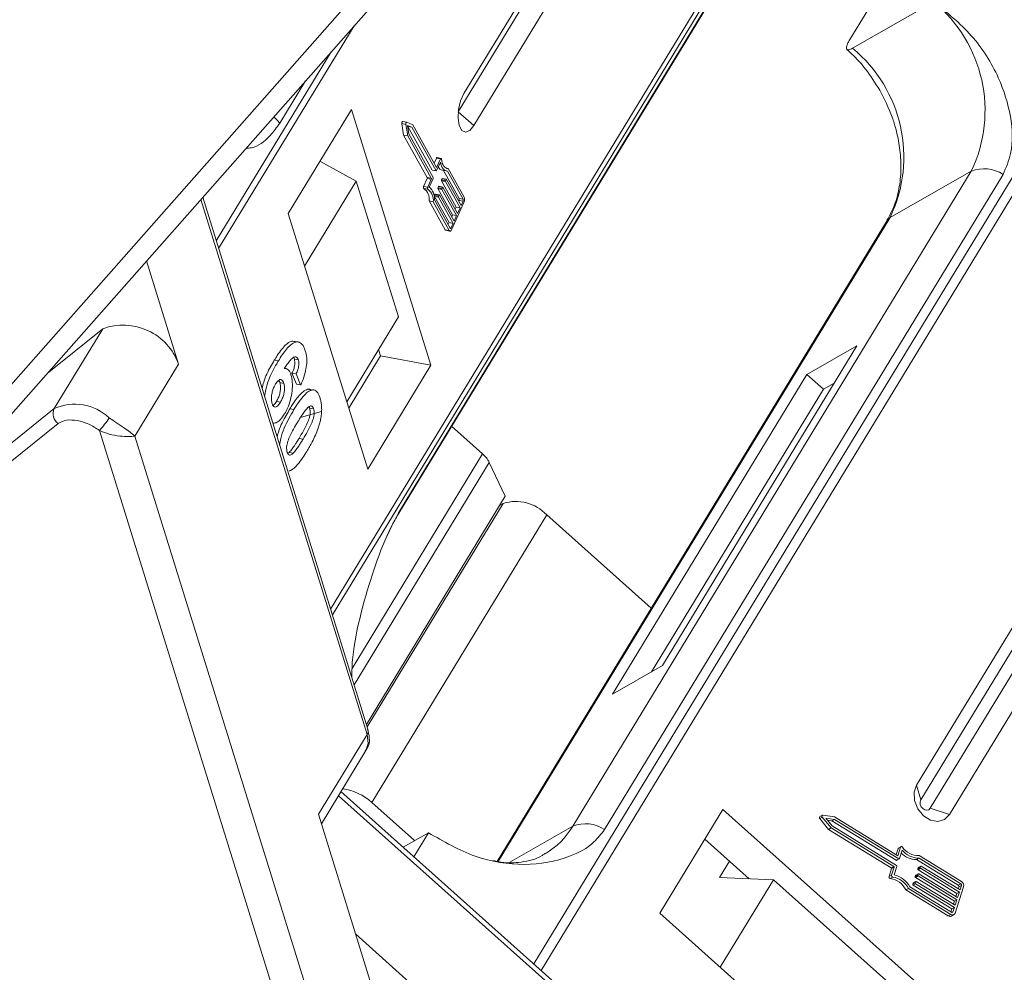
# Model space of a CAD drawing. Header units: millimetres. Extents: x 1678 to 3141, y 466 to 1499.
# Tile 38 of 81: x 2509 to 2547, y 1306 to 1343. Entities that reach past the tile are written whole.
import ezdxf

# ---------------------------------------------------------------- set-up
doc = ezdxf.new("R2010")
doc.units = ezdxf.units.MM

msp = doc.modelspace()

# ---------------------------------------------------------------- linework, layer by layer
at = {"color": 7, "linetype": 'Continuous', "lineweight": 15}
for p, q in [((2537.739, 1347.509), (2521.076, 1320.126)), ((2521.143, 1319.91), (2537.934, 1347.504)), ((2523.694, 1323.816), (2538.105, 1347.5)), ((2538.086, 1347.501), (2523.742, 1323.927)), ((2525.979, 1339.234), (2531.107, 1347.661)), ((2530.902, 1347.666), (2526.198, 1339.935)), ((2526.58, 1338.708), (2532.015, 1347.64)), ((2523.538, 1345.441), (2506.981, 1326.7)), ((2507.995, 1326.71), (2524.233, 1345.09)), ((2541.025, 1342.015), (2542.145, 1343.856)), ((2544.252, 1343.46), (2541.132, 1341.676)), ((2516.771, 1333.98), (2521.978, 1342.538)), ((2550.765, 1342.458), (2528.885, 1306.5)), ((2529.161, 1306.254), (2551.053, 1342.232)), ((2521.096, 1341.539), (2516.678, 1334.279)), ((2519.122, 1338.796), (2520.115, 1340.429)), ((2521.876, 1339.321), (2519.448, 1335.331)), ((2524.927, 1329.502), (2521.876, 1339.321)), ((2526.58, 1338.708), (2525.979, 1339.234)), ((2523.812, 1338.784), (2523.882, 1338.342)), ((2523.812, 1338.784), (2523.966, 1338.755)), ((2523.999, 1338.834), (2523.845, 1338.863)), ((2523.966, 1338.755), (2524.037, 1338.313)), ((2524.228, 1338.741), (2524.001, 1338.833)), ((2524.196, 1338.644), (2524.03, 1338.712)), ((2524.03, 1338.712), (2524.081, 1338.388)), ((2524.035, 1338.675), (2524.042, 1338.673)), ((2524.042, 1338.673), (2524.196, 1338.644)), ((2524.042, 1338.673), (2524.975, 1336.997)), ((2525.145, 1337.096), (2524.228, 1338.741)), ((2523.882, 1338.342), (2524.791, 1336.711)), ((2523.882, 1338.342), (2524.037, 1338.313)), ((2524.037, 1338.313), (2524.945, 1336.682)), ((2524.081, 1338.388), (2525.015, 1336.712)), ((2525.13, 1336.968), (2524.196, 1338.644)), ((2520.666, 1337.334), (2522.06, 1336.572)), ((2520.673, 1337.33), (2520.67, 1337.339)), ((2525.138, 1337.455), (2525.052, 1337.262)), ((2525.138, 1337.455), (2525.293, 1337.426)), ((2525.293, 1337.426), (2525.145, 1337.096)), ((2525.295, 1337.306), (2525.147, 1336.976)), ((2525.318, 1337.449), (2525.163, 1337.478)), ((2524.975, 1336.997), (2525.13, 1336.968)), ((2524.98, 1336.993), (2525.134, 1336.964)), ((2525.373, 1336.992), (2525.527, 1336.963)), ((2525.411, 1336.985), (2526.013, 1335.904)), ((2525.503, 1337.08), (2525.592, 1337.063)), ((2526.168, 1335.875), (2525.563, 1336.96)), ((2526.206, 1335.96), (2525.592, 1337.063)), ((2545.696, 1336.961), (2530.383, 1311.796)), ((2531.603, 1311.669), (2546.916, 1336.834)), ((2545.696, 1336.961), (2542.575, 1335.177)), ((2522.06, 1336.572), (2520.076, 1333.311)), ((2522.06, 1336.572), (2523.681, 1331.356)), ((2524.789, 1336.676), (2524.65, 1336.367)), ((2524.789, 1336.676), (2524.944, 1336.647)), ((2524.791, 1336.711), (2524.945, 1336.682)), ((2524.944, 1336.647), (2524.805, 1336.338)), ((2525.013, 1336.677), (2524.865, 1336.347)), ((2525.333, 1336.585), (2525.895, 1335.577)), ((2525.333, 1336.585), (2525.488, 1336.556)), ((2525.354, 1336.663), (2525.335, 1336.62)), ((2525.49, 1336.591), (2525.335, 1336.62)), ((2525.354, 1336.663), (2525.509, 1336.634)), ((2525.522, 1336.645), (2525.367, 1336.674)), ((2526.05, 1335.548), (2525.488, 1336.556)), ((2525.49, 1336.591), (2525.509, 1336.634)), ((2525.526, 1336.641), (2526.088, 1335.633)), ((2524.805, 1336.338), (2524.65, 1336.367)), ((2524.655, 1336.289), (2524.81, 1336.26)), ((2525.086, 1336.065), (2525.067, 1336.022)), ((2525.067, 1336.022), (2525.222, 1335.993)), ((2525.086, 1336.065), (2525.241, 1336.036)), ((2525.254, 1336.047), (2525.099, 1336.076)), ((2525.199, 1336.286), (2525.761, 1335.278)), ((2525.199, 1336.286), (2525.354, 1336.257)), ((2525.22, 1336.364), (2525.201, 1336.321)), ((2525.201, 1336.321), (2525.356, 1336.292)), ((2525.22, 1336.364), (2525.375, 1336.335)), ((2525.222, 1335.993), (2525.241, 1336.036)), ((2525.388, 1336.346), (2525.233, 1336.375)), ((2525.258, 1336.043), (2525.82, 1335.035)), ((2525.916, 1335.249), (2525.354, 1336.257)), ((2525.356, 1336.292), (2525.375, 1336.335)), ((2525.392, 1336.342), (2525.954, 1335.334)), ((2516.087, 1335.87), (2522.474, 1315.319)), ((2522.507, 1315.522), (2516.159, 1335.951)), ((2524.863, 1335.811), (2525.477, 1334.708)), ((2524.863, 1335.811), (2525.018, 1335.782)), ((2525.018, 1335.782), (2525.632, 1334.679)), ((2525.065, 1335.987), (2525.627, 1334.979)), ((2525.065, 1335.987), (2525.22, 1335.958)), ((2525.066, 1335.85), (2525.67, 1334.764)), ((2525.782, 1334.95), (2525.22, 1335.958)), ((2525.736, 1334.724), (2526.195, 1335.749)), ((2526.01, 1335.833), (2525.995, 1335.8)), ((2526.164, 1335.804), (2526.01, 1335.833)), ((2526.013, 1335.904), (2526.168, 1335.875)), ((2526.088, 1335.633), (2526.164, 1335.804)), ((2519.448, 1335.331), (2522.499, 1325.512)), ((2525.761, 1335.278), (2525.727, 1335.202)), ((2525.761, 1335.278), (2525.916, 1335.249)), ((2525.82, 1335.035), (2525.916, 1335.249)), ((2525.895, 1335.577), (2525.861, 1335.501)), ((2525.895, 1335.577), (2526.05, 1335.548)), ((2525.954, 1335.334), (2526.05, 1335.548)), ((2525.627, 1334.979), (2525.593, 1334.903)), ((2525.627, 1334.979), (2525.782, 1334.95)), ((2525.705, 1334.779), (2525.782, 1334.95)), ((2542.459, 1335.067), (2527.475, 1310.442)), ((2527.518, 1310.432), (2542.575, 1335.177)), ((2525.632, 1334.679), (2525.477, 1334.708)), ((2525.506, 1334.684), (2525.661, 1334.655)), ((2525.657, 1334.788), (2525.705, 1334.779)), ((2515.233, 1329.542), (2514, 1333.508)), ((2521.697, 1328.095), (2523.681, 1331.356)), ((2510.179, 1329.182), (2512.322, 1330.905)), ((2512.322, 1330.905), (2510.454, 1327.836)), ((2519.844, 1330.391), (2519.689, 1330.42)), ((2522.993, 1329.864), (2522.919, 1330.103)), ((2533.824, 1317.966), (2541.294, 1330.242)), ((2541.294, 1330.242), (2539.374, 1329.144)), ((2518.912, 1329.696), (2519.067, 1329.667)), ((2519.836, 1329.71), (2519.681, 1329.739)), ((2521.771, 1327.856), (2522.993, 1329.864)), ((2524.927, 1329.502), (2522.993, 1329.864)), ((2513.552, 1326.78), (2515.233, 1329.542)), ((2519.339, 1329.371), (2519.293, 1329.379)), ((2519.59, 1329.194), (2519.768, 1328.773)), ((2519.745, 1329.165), (2519.59, 1329.194)), ((2522.499, 1325.512), (2524.927, 1329.502)), ((2519.278, 1328.805), (2519.123, 1328.834)), ((2519.923, 1328.744), (2519.745, 1329.165)), ((2539.374, 1329.144), (2531.904, 1316.868)), ((2539.374, 1329.144), (2540.01, 1328.576)), ((2540.425, 1328.814), (2540.01, 1328.576)), ((2519.923, 1328.744), (2519.768, 1328.773)), ((2520.344, 1328.547), (2520.189, 1328.576)), ((2520.392, 1328.549), (2520.324, 1328.562)), ((2540.01, 1328.576), (2533.409, 1317.728)), ((2519.145, 1328.084), (2518.99, 1328.113)), ((2510.454, 1327.836), (2506.931, 1325.003)), ((2519.511, 1327.829), (2519.666, 1327.8)), ((2519.952, 1327.505), (2520.727, 1327.725)), ((2520.421, 1327.827), (2520.266, 1327.856)), ((2510.609, 1327.261), (2507.085, 1324.428)), ((2512.192, 1326.997), (2521.48, 1297.106)), ((2525.726, 1327.156), (2526.915, 1326.095)), ((2522.627, 1297.575), (2513.552, 1326.78)), ((2520.015, 1326.662), (2519.861, 1326.691)), ((2519.484, 1326.151), (2519.443, 1326.12)), ((2519.639, 1326.122), (2519.484, 1326.151)), ((2526.915, 1326.095), (2521.902, 1317.856)), ((2527.174, 1325.763), (2521.978, 1317.224)), ((2527.174, 1325.763), (2527.787, 1324.473)), ((2522.451, 1315.703), (2527.787, 1324.473)), ((2527.706, 1324.193), (2522.481, 1315.606)), ((2527.57, 1324.116), (2527.706, 1324.193)), ((2522.657, 1312.705), (2529.38, 1323.754)), ((2533.394, 1320.17), (2529.38, 1323.754)), ((2549.192, 1322.581), (2543.589, 1313.374)), ((2549.358, 1322.01), (2543.756, 1312.803)), ((2544.118, 1312.48), (2549.721, 1321.687)), ((2544.861, 1312.239), (2550.464, 1321.446)), ((2531.904, 1316.868), (2533.824, 1317.966)), ((2522.474, 1315.319), (2520.606, 1312.25)), ((2520.72, 1311.884), (2522.43, 1314.694)), ((2543.756, 1312.803), (2543.589, 1313.374)), ((2521.377, 1312.965), (2546.604, 1290.443)), ((2546.657, 1290.634), (2521.471, 1313.119)), ((2524.3, 1311.239), (2522.657, 1312.705)), ((2520.606, 1312.25), (2523.625, 1302.536)), ((2536.15, 1312.438), (2533.722, 1308.448)), ((2546.325, 1303.354), (2536.15, 1312.438)), ((2539.971, 1312.214), (2539.875, 1312.159)), ((2540.444, 1312.148), (2539.993, 1312.217)), ((2544.861, 1312.239), (2544.118, 1312.48)), ((2527.957, 1310.409), (2530.383, 1311.796)), ((2539.872, 1312.085), (2539.968, 1312.14)), ((2539.872, 1312.085), (2540.21, 1311.671)), ((2539.968, 1312.14), (2540.306, 1311.726)), ((2540.433, 1312.053), (2540.102, 1312.104)), ((2540.102, 1312.104), (2540.35, 1311.8)), ((2540.167, 1312.025), (2540.337, 1311.998)), ((2540.337, 1311.998), (2540.433, 1312.053)), ((2540.337, 1311.998), (2542.811, 1310.482)), ((2540.35, 1311.8), (2542.825, 1310.284)), ((2542.907, 1310.537), (2540.433, 1312.053)), ((2542.873, 1310.659), (2540.444, 1312.148)), ((2523.86, 1310.987), (2524.831, 1311.542)), ((2524.27, 1310.62), (2524.831, 1311.542)), ((2540.21, 1311.671), (2540.306, 1311.726)), ((2540.21, 1311.671), (2542.619, 1310.195)), ((2540.306, 1311.726), (2542.715, 1310.25)), ((2537.164, 1309.775), (2535.457, 1311.299)), ((2542.883, 1310.93), (2542.808, 1310.699)), ((2542.979, 1310.985), (2542.873, 1310.659)), ((2542.883, 1310.93), (2542.979, 1310.985)), ((2542.995, 1311.005), (2542.899, 1310.95)), ((2543.041, 1310.871), (2542.934, 1310.546)), ((2545.318, 1309.667), (2543.689, 1310.665)), ((2536.406, 1310.451), (2536.024, 1309.823)), ((2542.811, 1310.482), (2542.907, 1310.537)), ((2542.831, 1310.481), (2542.927, 1310.536)), ((2543.591, 1310.51), (2543.687, 1310.565)), ((2543.591, 1310.51), (2545.194, 1309.527)), ((2545.291, 1309.582), (2543.687, 1310.565)), ((2542.633, 1310.162), (2542.533, 1309.856)), ((2542.629, 1309.911), (2542.533, 1309.856)), ((2542.619, 1310.195), (2542.715, 1310.25)), ((2542.729, 1310.216), (2542.629, 1309.911)), ((2542.633, 1310.162), (2542.729, 1310.216)), ((2542.838, 1310.25), (2542.732, 1309.925)), ((2543.541, 1309.858), (2543.637, 1309.913)), ((2543.555, 1309.9), (2543.541, 1309.858)), ((2543.555, 1309.9), (2543.651, 1309.955)), ((2543.658, 1309.965), (2543.562, 1309.91)), ((2543.733, 1310.208), (2543.637, 1310.153)), ((2543.651, 1310.195), (2543.637, 1310.153)), ((2543.637, 1309.913), (2543.651, 1309.955)), ((2543.651, 1310.195), (2543.747, 1310.25)), ((2543.651, 1310.119), (2543.747, 1310.174)), ((2543.651, 1310.119), (2545.139, 1309.207)), ((2543.755, 1310.26), (2543.658, 1310.205)), ((2543.678, 1309.963), (2545.167, 1309.051)), ((2543.733, 1310.208), (2543.747, 1310.25)), ((2545.235, 1309.262), (2543.747, 1310.174)), ((2543.774, 1310.259), (2545.263, 1309.346)), ((2536.024, 1309.823), (2538.092, 1309.735)), ((2538.092, 1309.735), (2536.046, 1306.373)), ((2538.092, 1309.735), (2543.497, 1304.91)), ((2542.58, 1309.782), (2542.676, 1309.837)), ((2543.445, 1309.563), (2543.541, 1309.618)), ((2543.458, 1309.605), (2543.445, 1309.563)), ((2543.458, 1309.605), (2543.554, 1309.66)), ((2543.458, 1309.529), (2543.554, 1309.584)), ((2543.458, 1309.529), (2544.947, 1308.617)), ((2543.562, 1309.67), (2543.466, 1309.615)), ((2543.541, 1309.618), (2543.554, 1309.66)), ((2545.043, 1308.672), (2543.554, 1309.584)), ((2543.555, 1309.824), (2543.651, 1309.879)), ((2543.555, 1309.824), (2545.043, 1308.912)), ((2543.582, 1309.668), (2545.071, 1308.756)), ((2545.139, 1308.967), (2543.651, 1309.879)), ((2545.194, 1309.527), (2545.291, 1309.582)), ((2543.181, 1309.345), (2543.277, 1309.4)), ((2543.181, 1309.345), (2544.81, 1308.347)), ((2543.277, 1309.4), (2544.906, 1308.402)), ((2543.33, 1309.469), (2544.933, 1308.486)), ((2545.07, 1308.453), (2545.4, 1309.465)), ((2545.139, 1309.207), (2545.102, 1309.091)), ((2545.139, 1309.207), (2545.235, 1309.262)), ((2545.167, 1309.051), (2545.235, 1309.262)), ((2545.222, 1309.46), (2545.198, 1309.386)), ((2545.318, 1309.515), (2545.222, 1309.46)), ((2545.263, 1309.346), (2545.318, 1309.515)), ((2545.043, 1308.912), (2545.005, 1308.796)), ((2545.043, 1308.912), (2545.139, 1308.967)), ((2545.071, 1308.756), (2545.139, 1308.967)), ((2533.722, 1308.448), (2543.897, 1299.364)), ((2544.906, 1308.402), (2544.81, 1308.347)), ((2544.947, 1308.617), (2544.909, 1308.501)), ((2544.928, 1308.339), (2545.024, 1308.394)), ((2544.947, 1308.617), (2545.043, 1308.672)), ((2544.948, 1308.48), (2544.988, 1308.503)), ((2544.988, 1308.503), (2545.043, 1308.672)), ((2526.819, 1303.371), (2522.039, 1307.638))]:
    msp.add_line(p, q, dxfattribs=at)
at = {"color": 7, "linetype": 'Continuous', "lineweight": 15, "flags": 128}
for points in [[(2526.198, 1339.935), (2526.07, 1339.654), (2525.99, 1339.322), (2525.971, 1338.989), (2526.016, 1338.708), (2526.117, 1338.52), (2526.26, 1338.454), (2526.422, 1338.52), (2526.58, 1338.708)], [(2518.888, 1339.04), (2519.007, 1338.927), (2519.122, 1338.796)], [(2523.845, 1338.863), (2523.84, 1338.863), (2523.833, 1338.859), (2523.826, 1338.851), (2523.82, 1338.84), (2523.815, 1338.826), (2523.812, 1338.812), (2523.811, 1338.797), (2523.812, 1338.784)], [(2523.966, 1338.755), (2523.965, 1338.768), (2523.966, 1338.783), (2523.97, 1338.797), (2523.974, 1338.811), (2523.981, 1338.822), (2523.988, 1338.83), (2523.995, 1338.834), (2524.001, 1338.833)], [(2525.163, 1337.478), (2525.161, 1337.478), (2525.155, 1337.477), (2525.149, 1337.472), (2525.143, 1337.465), (2525.138, 1337.455)], [(2525.293, 1337.426), (2525.298, 1337.436), (2525.304, 1337.443), (2525.31, 1337.448), (2525.316, 1337.449), (2525.322, 1337.447), (2525.326, 1337.443), (2525.33, 1337.435), (2525.332, 1337.425)], [(2525.563, 1336.96), (2525.518, 1336.965), (2525.475, 1336.982), (2525.434, 1337.01), (2525.398, 1337.05), (2525.365, 1337.1), (2525.337, 1337.16), (2525.313, 1337.229), (2525.295, 1337.306)], [(2525.332, 1337.425), (2525.347, 1337.342), (2525.367, 1337.268), (2525.394, 1337.204), (2525.425, 1337.15), (2525.462, 1337.109), (2525.502, 1337.08), (2525.546, 1337.065), (2525.592, 1337.063)], [(2525.147, 1336.976), (2525.145, 1336.972), (2525.143, 1336.969), (2525.14, 1336.966), (2525.138, 1336.965), (2525.135, 1336.964), (2525.133, 1336.965), (2525.131, 1336.966), (2525.13, 1336.968)], [(2525.367, 1336.674), (2525.366, 1336.675), (2525.363, 1336.674), (2525.361, 1336.673), (2525.359, 1336.67), (2525.356, 1336.667), (2525.354, 1336.663)], [(2525.509, 1336.634), (2525.511, 1336.638), (2525.513, 1336.641), (2525.516, 1336.643), (2525.518, 1336.645), (2525.52, 1336.646), (2525.523, 1336.645), (2525.525, 1336.644), (2525.526, 1336.641)], [(2524.65, 1336.367), (2524.646, 1336.355), (2524.643, 1336.343), (2524.641, 1336.33), (2524.641, 1336.318), (2524.643, 1336.307), (2524.646, 1336.298), (2524.65, 1336.292), (2524.655, 1336.289)], [(2524.81, 1336.26), (2524.805, 1336.263), (2524.801, 1336.269), (2524.798, 1336.278), (2524.796, 1336.289), (2524.796, 1336.301), (2524.798, 1336.314), (2524.801, 1336.326), (2524.805, 1336.338)], [(2525.099, 1336.076), (2525.098, 1336.077), (2525.095, 1336.076), (2525.093, 1336.075), (2525.091, 1336.072), (2525.088, 1336.069), (2525.086, 1336.065)], [(2525.233, 1336.375), (2525.232, 1336.376), (2525.229, 1336.375), (2525.227, 1336.374), (2525.225, 1336.371), (2525.222, 1336.368), (2525.22, 1336.364)], [(2525.241, 1336.036), (2525.243, 1336.04), (2525.245, 1336.043), (2525.248, 1336.045), (2525.25, 1336.047), (2525.252, 1336.048), (2525.255, 1336.047), (2525.257, 1336.046), (2525.258, 1336.043)], [(2525.375, 1336.335), (2525.377, 1336.339), (2525.379, 1336.342), (2525.382, 1336.344), (2525.384, 1336.346), (2525.386, 1336.347), (2525.389, 1336.346), (2525.391, 1336.345), (2525.392, 1336.342)], [(2542.575, 1335.177), (2542.494, 1335.113), (2542.459, 1335.067)], [(2525.736, 1334.724), (2525.724, 1334.7), (2525.71, 1334.681), (2525.696, 1334.666), (2525.682, 1334.657), (2525.668, 1334.654), (2525.654, 1334.657), (2525.642, 1334.665), (2525.632, 1334.679)], [(2525.67, 1334.764), (2525.674, 1334.76), (2525.678, 1334.757), (2525.682, 1334.756), (2525.687, 1334.757), (2525.692, 1334.76), (2525.696, 1334.765), (2525.701, 1334.771), (2525.705, 1334.779)], [(2523.742, 1323.927), (2523.699, 1323.825), (2523.691, 1323.811)], [(2522.474, 1315.319), (2522.518, 1314.975), (2522.43, 1314.694)], [(2543.589, 1313.374), (2543.495, 1313.096), (2543.512, 1312.774), (2543.637, 1312.457), (2543.852, 1312.193), (2544.124, 1312.022), (2544.411, 1311.971), (2544.67, 1312.047), (2544.861, 1312.239)], [(2543.756, 1312.803), (2543.729, 1312.724), (2543.734, 1312.632), (2543.77, 1312.542), (2543.831, 1312.467), (2543.908, 1312.418), (2543.99, 1312.404), (2544.064, 1312.425), (2544.118, 1312.48)], [(2539.968, 1312.14), (2539.96, 1312.153), (2539.955, 1312.167), (2539.953, 1312.181), (2539.956, 1312.194), (2539.961, 1312.205), (2539.97, 1312.213), (2539.981, 1312.217), (2539.993, 1312.217)], [(2542.979, 1310.985), (2542.984, 1310.995), (2542.991, 1311.002), (2543, 1311.007), (2543.01, 1311.009), (2543.021, 1311.008), (2543.032, 1311.004), (2543.042, 1310.997), (2543.05, 1310.987)]]:
    msp.add_lwpolyline(points, dxfattribs=at)
at = {"color": 7, "linetype": 'Continuous', "lineweight": 15}
for centre, radius, start, end in [((2540.818, 1339.288), 5.404, 334.5028, 50.5428), ((2537.698, 1337.503), 5.404, 334.5028, 50.5428), ((2524.981, 1337), 0.00713, 203.8537, 256.1245), ((2525.429, 1337.223), 0.238, 204.7285, 256.2835), ((2546.18, 1335.687), 1.363, 57.3184, 110.7879), ((2524.748, 1336.696), 0.045, 333.9296, 20.1393), ((2524.903, 1336.667), 0.045, 333.9296, 20.1393), ((2524.972, 1336.697), 0.045, 333.9296, 20.1393), ((2525.376, 1336.6), 0.045, 153.9296, 200.1393), ((2525.53, 1336.571), 0.045, 153.9296, 200.1393), ((2524.379, 1335.884), 0.489, 351.3246, 55.6708), ((2524.534, 1335.855), 0.489, 351.3246, 55.6708), ((2524.474, 1335.9), 0.594, 355.1733, 48.8372), ((2525.108, 1336.002), 0.045, 153.9296, 200.1393), ((2525.242, 1336.301), 0.045, 153.9296, 200.1393), ((2525.396, 1336.272), 0.045, 153.9296, 200.1393), ((2525.262, 1335.973), 0.045, 153.9296, 200.1393), ((2525.929, 1335.873), 0.09, 333.9296, 20.1393), ((2526.084, 1335.844), 0.09, 333.9296, 20.1393), ((2525.953, 1335.867), 0.27, 333.9296, 20.1393), ((2525.516, 1334.725), 0.0428, 203.8537, 256.1245), ((2513.099, 1328.775), 2.267, 19.7556, 110.0627), ((2510.873, 1327.64), 0.462, 154.898, 235.1199), ((2511.246, 1326.077), 1.929, 46.8518, 114.2381), ((2510.119, 1328.973), 2.864, 316.3709, 328.6777), ((2526.211, 1325.278), 1.078, 26.7563, 49.241), ((2528.19, 1322.631), 1.635, 43.3286, 107.227), ((2522.272, 1315.456), 0.244, 325.7668, 15.5804), ((2521.261, 1311.188), 2.062, 47.386, 82.2415), ((2527.771, 1313.35), 3.039, 300.5172, 329.2348), ((2530.867, 1310.521), 1.363, 57.3184, 110.7879), ((2539.907, 1312.12), 0.0497, 129.5615, 225.6921), ((2542.916, 1310.921), 0.0341, 120.4477, 163.4236), ((2543.586, 1311.323), 0.813, 224.2352, 270.4017), ((2543.685, 1311.395), 0.831, 219.0966, 270.145), ((2543.663, 1311.407), 0.743, 214.3999, 272.0092), ((2542.822, 1310.498), 0.0191, 235.0302, 297.1104), ((2542.809, 1310.258), 0.0306, 345.6218, 58.5679), ((2542.918, 1310.551), 0.0176, 232.623, 341.8205), ((2542.603, 1310.169), 0.0306, 345.6218, 58.5679), ((2542.687, 1309.896), 0.0595, 164.8052, 259.2918), ((2542.699, 1310.224), 0.0306, 345.6218, 58.5679), ((2542.499, 1308.999), 0.955, 29.4777, 75.8732), ((2543.571, 1309.895), 0.0171, 120.4269, 163.4444), ((2543.667, 1310.145), 0.0306, 165.6218, 238.5679), ((2543.666, 1309.905), 0.0306, 165.6218, 238.5679), ((2543.667, 1310.19), 0.0171, 120.4269, 163.4444), ((2543.667, 1309.949), 0.0176, 52.623, 161.8205), ((2543.763, 1310.2), 0.0306, 165.6218, 238.5679), ((2543.764, 1310.245), 0.0176, 52.623, 161.8205), ((2542.591, 1309.841), 0.0595, 164.8052, 259.2918), ((2542.447, 1308.968), 0.826, 27.2041, 80.741), ((2542.543, 1309.022), 0.826, 27.2041, 80.741), ((2543.474, 1309.555), 0.0306, 165.6218, 238.5679), ((2543.475, 1309.6), 0.0171, 120.4269, 163.4444), ((2543.57, 1309.85), 0.0306, 165.6218, 238.5679), ((2543.57, 1309.61), 0.0306, 165.6218, 238.5679), ((2543.571, 1309.654), 0.0176, 52.623, 161.8205), ((2545.163, 1309.475), 0.0611, 345.6218, 58.5679), ((2545.259, 1309.53), 0.0611, 345.6218, 58.5679), ((2545.222, 1309.51), 0.183, 345.6218, 58.5679), ((2544.97, 1308.486), 0.106, 232.623, 341.8205), ((2544.955, 1308.514), 0.0352, 232.623, 341.8205), ((2544.876, 1308.441), 0.115, 235.0302, 297.1104)]:
    msp.add_arc(centre, radius, start, end, dxfattribs=at)
for points, knots in [([(2546.916, 1336.834), (2547.03, 1337.096), (2547.32, 1337.766), (2547.255, 1339.078), (2546.771, 1340.642), (2545.78, 1342.228), (2544.76, 1343.051), (2544.252, 1343.46)], [0, 0, 0, 0, 0.125713, 0.321276, 0.524466, 0.763484, 1, 1, 1, 1]), ([(2541.132, 1341.676), (2541.082, 1341.652), (2540.982, 1341.603), (2540.903, 1341.627), (2540.889, 1341.721), (2540.936, 1341.86), (2541, 1341.971), (2541.025, 1342.015)], [0, 0, 0, 0, 0.2146939, 0.4293877, 0.6440816, 0.8587754, 1, 1, 1, 1]), ([(2540.915, 1341.625), (2541.006, 1341.545), (2541.261, 1341.321), (2541.706, 1340.814), (2542.002, 1340.346), (2542.176, 1340.071)], [0, 0, 0, 0, 0.185842, 0.522699, 1, 1, 1, 1]), ([(2542.176, 1340.071), (2542.351, 1339.727), (2542.598, 1339.242), (2542.828, 1338.489), (2542.96, 1337.844), (2543.01, 1337.093), (2542.946, 1336.35), (2542.77, 1335.648), (2542.559, 1335.261), (2542.455, 1335.071)], [0, 0, 0, 0, 0.1986594, 0.2800592, 0.4138619, 0.5515215, 0.6983077, 0.8516316, 1, 1, 1, 1]), ([(2517.824, 1337.836), (2517.896, 1337.839), (2518.222, 1337.853), (2518.683, 1338.2), (2519.003, 1338.635), (2519.122, 1338.796)], [0, 0, 0, 0, 0.150172, 0.68451, 1, 1, 1, 1]), ([(2519.688, 1330.412), (2519.644, 1330.419), (2519.542, 1330.434), (2519.307, 1330.267), (2519.093, 1329.986), (2518.949, 1329.755), (2518.912, 1329.696)], [0, 0, 0, 0, 0.171725, 0.405404, 0.847942, 1, 1, 1, 1]), ([(2519.067, 1329.667), (2519.117, 1329.747), (2519.269, 1329.988), (2519.493, 1330.273), (2519.736, 1330.415), (2519.915, 1330.388), (2520.037, 1330.245), (2520.086, 1330.109), (2520.103, 1330.059)], [0, 0, 0, 0, 0.1423372, 0.4291269, 0.5899433, 0.7512055, 0.9098946, 1, 1, 1, 1]), ([(2520.103, 1330.059), (2520.125, 1329.969), (2520.165, 1329.806), (2520.156, 1329.501), (2520.099, 1329.184), (2520.01, 1328.93), (2519.942, 1328.786), (2519.923, 1328.744)], [0, 0, 0, 0, 0.242691, 0.439002, 0.635006, 0.895059, 1, 1, 1, 1]), ([(2518.912, 1329.696), (2518.863, 1329.612), (2518.716, 1329.36), (2518.535, 1329.005), (2518.459, 1328.694), (2518.439, 1328.612)], [0, 0, 0, 0, 0.267904, 0.807816, 1, 1, 1, 1]), ([(2518.539, 1328.291), (2518.552, 1328.384), (2518.582, 1328.608), (2518.735, 1329.064), (2518.913, 1329.411), (2519.045, 1329.631), (2519.067, 1329.667)], [0, 0, 0, 0, 0.173911, 0.419006, 0.904674, 1, 1, 1, 1]), ([(2519.836, 1329.71), (2519.823, 1329.74), (2519.799, 1329.8), (2519.732, 1329.832), (2519.641, 1329.813), (2519.485, 1329.658), (2519.368, 1329.488), (2519.289, 1329.373)], [0, 0, 0, 0, 0.112049, 0.22438, 0.370115, 0.570276, 1, 1, 1, 1]), ([(2519.681, 1329.739), (2519.689, 1329.704), (2519.705, 1329.642), (2519.701, 1329.526), (2519.678, 1329.404), (2519.638, 1329.291), (2519.604, 1329.223), (2519.59, 1329.194)], [0, 0, 0, 0, 0.225388, 0.401037, 0.576559, 0.822036, 1, 1, 1, 1]), ([(2519.649, 1329.803), (2519.653, 1329.799), (2519.667, 1329.785), (2519.675, 1329.758), (2519.681, 1329.739)], [0, 0, 0, 0, 0.290761, 1, 1, 1, 1]), ([(2519.745, 1329.165), (2519.771, 1329.22), (2519.813, 1329.307), (2519.85, 1329.451), (2519.86, 1329.565), (2519.852, 1329.652), (2519.84, 1329.694), (2519.836, 1329.71)], [0, 0, 0, 0, 0.33384, 0.524547, 0.716372, 0.891824, 1, 1, 1, 1]), ([(2519.289, 1329.373), (2519.315, 1329.374), (2519.37, 1329.376), (2519.432, 1329.343), (2519.475, 1329.296), (2519.504, 1329.252), (2519.53, 1329.198), (2519.544, 1329.156), (2519.552, 1329.135)], [0, 0, 0, 0, 0.243654, 0.49576, 0.617892, 0.741503, 0.870025, 1, 1, 1, 1]), ([(2518.961, 1328.78), (2518.993, 1328.828), (2519.045, 1328.906), (2519.126, 1328.955), (2519.19, 1328.946), (2519.244, 1328.897), (2519.267, 1328.835), (2519.278, 1328.805)], [0, 0, 0, 0, 0.276721, 0.45687, 0.637007, 0.824068, 1, 1, 1, 1]), ([(2519.123, 1328.834), (2519.134, 1328.789), (2519.154, 1328.707), (2519.149, 1328.55), (2519.122, 1328.394), (2519.065, 1328.243), (2519.016, 1328.158), (2518.99, 1328.113)], [0, 0, 0, 0, 0.213757, 0.394944, 0.576585, 0.777311, 1, 1, 1, 1]), ([(2519.083, 1328.921), (2519.084, 1328.92), (2519.102, 1328.903), (2519.113, 1328.867), (2519.123, 1328.834)], [0, 0, 0, 0, 0.073239, 1, 1, 1, 1]), ([(2519.552, 1329.135), (2519.573, 1329.044), (2519.615, 1328.862), (2519.601, 1328.515), (2519.539, 1328.167), (2519.435, 1327.864), (2519.346, 1327.706), (2519.306, 1327.636)], [0, 0, 0, 0, 0.210216, 0.421975, 0.620016, 0.831037, 1, 1, 1, 1]), ([(2518.825, 1328.026), (2518.815, 1328.072), (2518.794, 1328.165), (2518.805, 1328.344), (2518.839, 1328.519), (2518.896, 1328.666), (2518.94, 1328.743), (2518.961, 1328.78)], [0, 0, 0, 0, 0.207905, 0.419981, 0.630626, 0.821735, 1, 1, 1, 1]), ([(2519.278, 1328.805), (2519.289, 1328.76), (2519.309, 1328.678), (2519.304, 1328.521), (2519.276, 1328.365), (2519.219, 1328.214), (2519.171, 1328.129), (2519.145, 1328.084)], [0, 0, 0, 0, 0.2137567, 0.3949441, 0.5765849, 0.7773109, 1, 1, 1, 1]), ([(2520.189, 1328.576), (2520.162, 1328.567), (2520.106, 1328.548), (2519.997, 1328.472), (2519.866, 1328.339), (2519.731, 1328.165), (2519.613, 1327.992), (2519.545, 1327.883), (2519.511, 1327.829)], [0, 0, 0, 0, 0.118605, 0.239529, 0.45773, 0.680896, 0.840214, 1, 1, 1, 1]), ([(2519.666, 1327.8), (2519.717, 1327.88), (2519.831, 1328.063), (2520.042, 1328.343), (2520.225, 1328.514), (2520.332, 1328.544), (2520.344, 1328.547)], [0, 0, 0, 0, 0.237381, 0.538918, 0.949082, 1, 1, 1, 1]), ([(2520.322, 1328.557), (2520.308, 1328.566), (2520.28, 1328.581), (2520.234, 1328.583), (2520.204, 1328.578), (2520.189, 1328.576)], [0, 0, 0, 0, 0.357325, 0.677012, 1, 1, 1, 1]), ([(2520.344, 1328.547), (2520.371, 1328.55), (2520.427, 1328.558), (2520.502, 1328.525), (2520.569, 1328.46), (2520.615, 1328.38), (2520.648, 1328.302), (2520.662, 1328.259), (2520.67, 1328.237)], [0, 0, 0, 0, 0.193776, 0.3936, 0.587864, 0.788908, 0.894169, 1, 1, 1, 1]), ([(2519.145, 1328.084), (2519.112, 1328.034), (2519.06, 1327.954), (2518.979, 1327.889), (2518.917, 1327.889), (2518.862, 1327.932), (2518.838, 1327.993), (2518.825, 1328.026)], [0, 0, 0, 0, 0.2886974, 0.4635526, 0.6399417, 0.8018084, 1, 1, 1, 1]), ([(2518.99, 1328.113), (2518.958, 1328.06), (2518.916, 1327.992), (2518.87, 1327.96), (2518.86, 1327.953)], [0, 0, 0, 0, 0.783695, 1, 1, 1, 1]), ([(2520.67, 1328.237), (2520.682, 1328.194), (2520.706, 1328.109), (2520.727, 1327.96), (2520.734, 1327.796), (2520.725, 1327.646), (2520.709, 1327.52), (2520.697, 1327.455), (2520.691, 1327.423)], [0, 0, 0, 0, 0.192627, 0.388684, 0.582013, 0.783201, 0.891038, 1, 1, 1, 1]), ([(2519.511, 1327.829), (2519.463, 1327.745), (2519.311, 1327.488), (2519.125, 1327.139), (2519.041, 1326.825), (2519.019, 1326.746)], [0, 0, 0, 0, 0.263882, 0.814433, 1, 1, 1, 1]), ([(2519.117, 1326.431), (2519.13, 1326.518), (2519.162, 1326.746), (2519.346, 1327.245), (2519.535, 1327.573), (2519.666, 1327.8)], [0, 0, 0, 0, 0.1616136, 0.4223413, 1, 1, 1, 1]), ([(2519.81, 1327.323), (2519.835, 1327.363), (2519.885, 1327.445), (2519.954, 1327.552), (2520.016, 1327.645), (2520.072, 1327.724), (2520.129, 1327.8), (2520.168, 1327.843), (2520.188, 1327.864)], [0, 0, 0, 0, 0.20527, 0.410616, 0.557148, 0.703844, 0.851475, 1, 1, 1, 1]), ([(2520.266, 1327.856), (2520.275, 1327.818), (2520.29, 1327.749), (2520.287, 1327.625), (2520.256, 1327.471), (2520.173, 1327.243), (2520.032, 1326.977), (2519.918, 1326.787), (2519.861, 1326.691)], [0, 0, 0, 0, 0.105646, 0.186221, 0.267042, 0.431541, 0.712708, 1, 1, 1, 1]), ([(2520.421, 1327.827), (2520.43, 1327.789), (2520.445, 1327.72), (2520.442, 1327.596), (2520.41, 1327.442), (2520.328, 1327.214), (2520.187, 1326.948), (2520.073, 1326.758), (2520.015, 1326.662)], [0, 0, 0, 0, 0.105646, 0.186221, 0.267042, 0.431541, 0.712708, 1, 1, 1, 1]), ([(2520.188, 1327.864), (2520.218, 1327.892), (2520.267, 1327.938), (2520.335, 1327.948), (2520.383, 1327.913), (2520.408, 1327.863), (2520.419, 1327.831), (2520.421, 1327.827)], [0, 0, 0, 0, 0.334804, 0.542561, 0.750382, 0.970721, 1, 1, 1, 1]), ([(2520.253, 1327.885), (2520.256, 1327.879), (2520.261, 1327.871), (2520.265, 1327.86), (2520.266, 1327.856)], [0, 0, 0, 0, 0.648586, 1, 1, 1, 1]), ([(2512.565, 1327.484), (2512.66, 1327.418), (2512.868, 1327.273), (2513.249, 1327.031), (2513.433, 1326.878), (2513.552, 1326.78)], [0, 0, 0, 0, 0.2270634, 0.5015869, 1, 1, 1, 1]), ([(2519.306, 1327.636), (2519.255, 1327.559), (2519.151, 1327.405), (2518.987, 1327.271), (2518.889, 1327.28), (2518.845, 1327.284)], [0, 0, 0, 0, 0.352119, 0.707153, 1, 1, 1, 1]), ([(2519.406, 1326.159), (2519.396, 1326.206), (2519.379, 1326.281), (2519.387, 1326.414), (2519.424, 1326.569), (2519.508, 1326.793), (2519.648, 1327.05), (2519.756, 1327.232), (2519.81, 1327.323)], [0, 0, 0, 0, 0.125351, 0.202197, 0.279182, 0.459742, 0.727968, 1, 1, 1, 1]), ([(2520.691, 1327.423), (2520.678, 1327.365), (2520.652, 1327.249), (2520.586, 1327.042), (2520.492, 1326.806), (2520.378, 1326.572), (2520.267, 1326.367), (2520.197, 1326.249), (2520.162, 1326.19)], [0, 0, 0, 0, 0.118432, 0.239329, 0.449434, 0.664178, 0.83182, 1, 1, 1, 1]), ([(2513.552, 1326.78), (2513.476, 1326.771), (2513.324, 1326.755), (2512.978, 1326.773), (2512.579, 1326.838), (2512.316, 1326.946), (2512.192, 1326.997)], [0, 0, 0, 0, 0.251519, 0.501784, 0.765632, 1, 1, 1, 1]), ([(2519.861, 1326.691), (2519.836, 1326.65), (2519.786, 1326.569), (2519.717, 1326.462), (2519.655, 1326.369), (2519.599, 1326.291), (2519.543, 1326.215), (2519.504, 1326.173), (2519.484, 1326.151)], [0, 0, 0, 0, 0.2059417, 0.4119594, 0.558149, 0.7045024, 0.8518015, 1, 1, 1, 1]), ([(2520.015, 1326.662), (2519.99, 1326.621), (2519.94, 1326.54), (2519.872, 1326.433), (2519.81, 1326.34), (2519.754, 1326.262), (2519.697, 1326.186), (2519.658, 1326.144), (2519.639, 1326.122)], [0, 0, 0, 0, 0.205942, 0.411959, 0.558149, 0.704502, 0.851801, 1, 1, 1, 1]), ([(2520.162, 1326.19), (2520.112, 1326.109), (2519.997, 1325.926), (2519.79, 1325.65), (2519.606, 1325.476), (2519.498, 1325.444), (2519.482, 1325.44)], [0, 0, 0, 0, 0.236629, 0.537361, 0.932986, 1, 1, 1, 1]), ([(2519.639, 1326.122), (2519.608, 1326.094), (2519.559, 1326.049), (2519.492, 1326.038), (2519.444, 1326.072), (2519.419, 1326.122), (2519.407, 1326.154), (2519.406, 1326.159)], [0, 0, 0, 0, 0.333678, 0.540413, 0.747264, 0.961209, 1, 1, 1, 1]), ([(2523.742, 1323.927), (2523.597, 1323.662), (2523.227, 1322.984), (2522.703, 1321.61), (2522.215, 1319.952), (2521.911, 1318.49), (2521.891, 1317.771), (2521.884, 1317.525)], [0, 0, 0, 0, 0.141705, 0.362145, 0.591183, 0.860605, 1, 1, 1, 1]), ([(2523.247, 1322.942), (2523.313, 1323.091), (2523.455, 1323.413), (2523.612, 1323.671), (2523.695, 1323.809)], [0, 0, 0, 0, 0.465769, 1, 1, 1, 1]), ([(2522.409, 1314.69), (2522.429, 1314.712), (2522.545, 1314.846), (2522.593, 1315.157), (2522.521, 1315.411), (2522.49, 1315.521)], [0, 0, 0, 0, 0.105359, 0.614292, 1, 1, 1, 1]), ([(2524.831, 1311.542), (2525.421, 1311.202), (2526.601, 1310.523), (2528.539, 1310.224), (2530.102, 1310.498), (2531.13, 1311.048), (2531.475, 1311.501), (2531.603, 1311.669)], [0, 0, 0, 0, 0.249096, 0.498243, 0.745205, 0.90541, 1, 1, 1, 1]), ([(2529.301, 1310.742), (2529.268, 1310.717), (2529.012, 1310.525), (2528.457, 1310.404), (2527.804, 1310.353), (2527.419, 1310.451), (2527.31, 1310.479)], [0, 0, 0, 0, 0.064852, 0.502829, 0.859214, 1, 1, 1, 1])]:
    msp.add_open_spline(points, degree=3, knots=knots, dxfattribs=at)
for points in [[(2511.345, 1327.376), (2511.196, 1327.393), (2510.896, 1327.425), (2510.704, 1327.315), (2510.609, 1327.261)], [(2512.192, 1326.997), (2512.056, 1327.086), (2511.783, 1327.264), (2511.491, 1327.339), (2511.345, 1327.376)]]:
    msp.add_open_spline(points, degree=3, dxfattribs=at)

doc.saveas('drawing.dxf')
